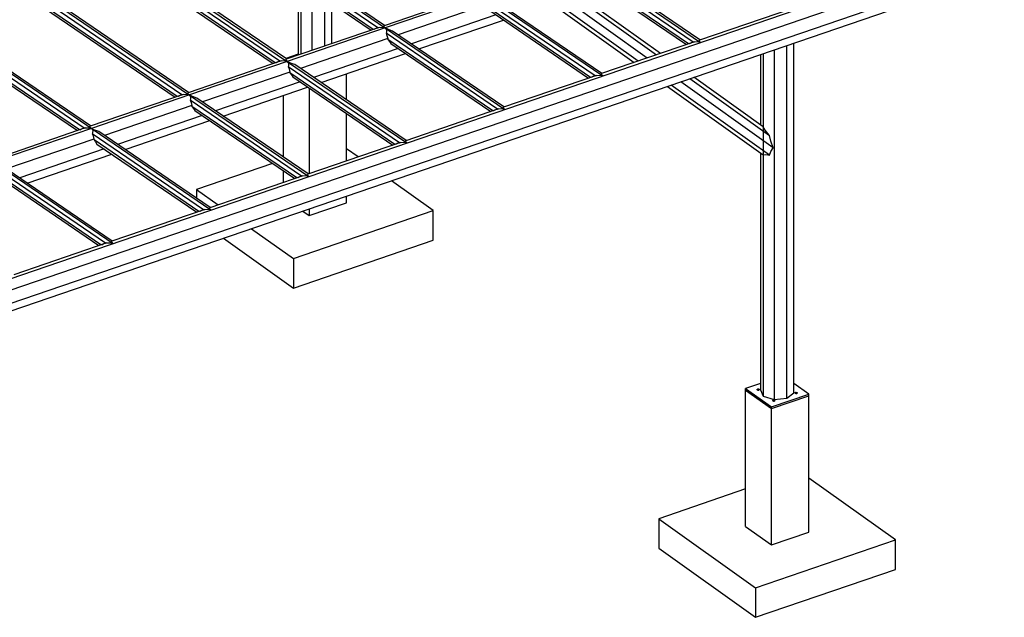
# Model space of a CAD drawing. Extents: x 343828 to 392391, y 90154 to 139469.
# Tile 2 of 27: x 370605 to 379281, y 95046 to 100317. Entities that reach past the tile are written whole.
import ezdxf

# ---------------------------------------------------------------- set-up
doc = ezdxf.new("R2010")
doc.units = 0
doc.header["$LTSCALE"] = 10
doc.header["$MEASUREMENT"] = 0
doc.layers.get('0').update_dxf_attribs({"linetype": 'CONTINUOUS'})
doc.layers.add('SECT-CUT', color=7, linetype='CONTINUOUS')

# ---------------------------------------------------------------- blocks, each defined once
blk = doc.blocks.new('A$C6fcd220c')
at = {"layer": 'SECT-CUT'}
for p, q in [((12165.7, 14179.3), (18345, 9962.4)), ((11302.7, 13883.7), (17482, 9666.8)), ((10439.8, 13588.1), (16619, 9371.2)), ((9576.8, 13292.6), (15756, 9075.7)), ((8713.8, 12997), (14893, 8780.1)), ((15559, 10111.7), (11558.5, 12841.7)), ((15500.8, 10091.8), (11500.3, 12821.8)), ((15459.7, 10076.8), (11515.8, 12768.2)), ((7850.8, 12701.4), (14030.1, 8484.5)), ((11541.8, 12732.1), (15441.7, 10070.6)), ((14637.9, 9796.2), (10637.4, 12526.3)), ((14696, 9816.1), (10695.5, 12546.2)), ((14596.7, 9781.2), (10652.9, 12472.6)), ((10678.8, 12436.5), (14578.8, 9775.1)), ((6987.8, 12405.8), (13167.1, 8189)), ((13833, 9520.5), (9832.5, 12250.6)), ((13774.9, 9500.6), (9774.4, 12230.7)), ((13733.8, 9485.6), (9789.9, 12177)), ((9815.8, 12140.9), (13715.8, 9479.5)), ((12911.9, 9205.1), (8911.4, 11935.1)), ((12970, 9225), (8969.5, 11955)), ((12870.8, 9190.1), (8926.9, 11881.5)), ((8952.8, 11845.4), (12852.8, 9183.9)), ((6386.5, 5866.6), (20810.6, 10806.9)), ((6360.3, 5757), (20958.7, 10756.9)), ((6350.4, 5634.5), (21021, 10659.2)), ((18279.9, 9964.2), (17299, 10633.7)), ((18338.1, 9984.1), (17357.1, 10653.6)), ((6362.7, 5570.9), (20961.1, 10570.8)), ((14799.2, 10509.1), (14799.2, 9850.5)), ((18238.8, 9949.2), (17314.5, 10580)), ((17340.4, 10543.9), (18220.9, 9943.1)), ((14823.5, 10492.5), (14823.5, 9858.9)), ((14920, 10426.6), (14920, 9891.9)), ((15032.2, 9930.4), (15032.2, 10350.1)), ((16374.4, 10390.1), (15556, 10109.7)), ((16428.7, 10385.5), (15565.9, 10089.9)), ((17417, 9668.7), (16436, 10338.1)), ((17475.1, 9688.6), (16494.1, 10358)), ((17875.4, 9824.7), (17150.1, 10343.5)), ((17232.1, 10371.8), (17957.5, 9852.9)), ((17991.5, 9864.5), (17264.8, 10384.3)), ((15094.4, 9951.6), (15094.4, 10307.7)), ((16450.7, 10292.3), (15680.7, 10028.6)), ((17375.8, 9653.6), (16451.5, 10284.4)), ((16477.4, 10248.3), (17357.9, 9647.5)), ((17032.4, 10304.6), (17759, 9784.9)), ((17793.2, 9796.6), (17067.7, 10315.5)), ((19153.6, 10262.5), (18335, 9982.2)), ((16541.8, 10204.4), (15796.9, 9949.3)), ((15863.1, 9904.2), (16607.9, 10159.3)), ((15511.4, 10094.5), (14693, 9814.2)), ((15565.7, 10089.9), (14702.9, 9794.4)), ((15466.9, 10079.2), (15485.9, 10088.9)), ((15470.8, 10080.6), (15488, 10089.3)), ((15485.9, 10088.9), (15500.8, 10091.8)), ((15500, 10090.6), (15498.8, 10091.4)), ((15500.8, 10091.8), (15510.5, 10094.4)), ((15510.5, 10094.4), (15543.4, 10096.8)), ((15543.4, 10096.8), (15565.7, 10089.9)), ((15555, 10100.8), (15556, 10110)), ((15555, 10100.8), (15565.9, 10089.9)), ((15556, 10110), (15559, 10111.7)), ((15565.4, 10090.3), (15565.1, 10090.1)), ((15565.6, 10090.2), (15565.4, 10090.3)), ((15565.7, 10089.9), (15576.7, 10074)), ((15588.3, 10078), (15565.9, 10089.9)), ((15576.7, 10074), (15575.9, 10049.8)), ((15621.4, 10065.4), (15588.3, 10078)), ((15631.1, 10062.4), (15621.4, 10065.4)), ((15587.7, 9996.8), (14817.7, 9733.1)), ((15575.9, 10049.8), (15573, 10042.5)), ((15573, 10042.5), (15580.9, 10024.1)), ((16554, 9373.1), (15573, 10042.5)), ((15580.9, 10024.1), (15587.7, 9996.8)), ((15587.7, 9996.8), (15588.5, 9988.9)), ((15588.5, 9988.9), (15602.2, 9970.8)), ((16512.9, 9358.1), (15588.5, 9988.9)), ((16612.1, 9393), (15631.1, 10062.4)), ((18334, 9973.2), (18335.1, 9982.4)), ((18335.1, 9982.4), (18338.1, 9984.1)), ((15678.8, 9908.9), (14933.9, 9653.7)), ((15602.2, 9970.8), (15614.4, 9952.8)), ((15614.4, 9952.8), (16494.9, 9351.9)), ((18290.7, 9967), (17472, 9686.6)), ((18246, 9951.7), (18265.1, 9961.4)), ((18249.9, 9953), (18267.2, 9961.8)), ((18265.1, 9961.4), (18279.9, 9964.2)), ((18279.1, 9963), (18277.8, 9963.8)), ((18279.9, 9964.2), (18289.7, 9966.9)), ((18289.7, 9966.9), (18322.6, 9969.3)), ((18322.6, 9969.3), (18345, 9962.4)), ((18345, 9962.4), (18334, 9973.2)), ((18992.9, 9896.7), (18992.9, 6811.9)), ((19105.1, 6823.9), (19105.1, 9935.2)), ((19167.3, 6871.6), (19167.3, 9956.4)), ((14799.2, 9859.2), (14688.5, 9821.2)), ((14692, 9805.2), (14693, 9814.4)), ((14692, 9805.2), (14702.9, 9794.4)), ((14693, 9814.4), (14696, 9816.1)), ((15000.1, 9608.6), (15745, 9863.7)), ((18872.1, 9855.3), (18872.1, 9234.6)), ((18896.4, 9863.7), (18896.4, 6842.6)), ((14648.4, 9798.9), (13830, 9518.6)), ((14702.7, 9794.3), (13840, 9498.8)), ((14603.9, 9783.7), (14623, 9793.4)), ((14607.8, 9785), (14625, 9793.8)), ((14623, 9793.4), (14637.9, 9796.2)), ((14637, 9795), (14635.8, 9795.8)), ((14637.9, 9796.2), (14647.5, 9798.8)), ((14647.5, 9798.8), (14680.4, 9801.2)), ((14680.4, 9801.2), (14702.7, 9794.3)), ((14702.4, 9794.7), (14702.1, 9794.5)), ((14702.6, 9794.7), (14702.4, 9794.7)), ((14702.7, 9794.3), (14713.7, 9778.5)), ((14725.4, 9782.4), (14702.9, 9794.4)), ((14712.9, 9754.2), (14710, 9747)), ((14710, 9747), (14717.9, 9728.6)), ((15691, 9077.5), (14710, 9747)), ((14713.7, 9778.5), (14712.9, 9754.2)), ((14717.9, 9728.6), (14724.7, 9701.2)), ((14758.4, 9769.8), (14725.4, 9782.4)), ((14768.1, 9766.9), (14758.4, 9769.8)), ((15749.1, 9097.4), (14768.1, 9766.9)), ((14724.7, 9701.2), (13954.7, 9437.5)), ((14724.7, 9701.2), (14725.5, 9693.3)), ((14725.5, 9693.3), (14739.2, 9675.3)), ((15649.9, 9062.5), (14725.5, 9693.3)), ((14739.2, 9675.3), (14751.5, 9657.2)), ((14751.5, 9657.2), (15631.9, 9056.4)), ((15224.3, 9455.6), (15224.3, 9685.4)), ((17427.7, 9671.4), (16609.1, 9391)), ((17383, 9656.1), (17402.1, 9665.8)), ((17386.9, 9657.5), (17404.2, 9666.2)), ((17402.1, 9665.8), (17417, 9668.7)), ((17416.1, 9667.4), (17414.9, 9668.3)), ((17417, 9668.7), (17426.8, 9671.3)), ((17426.8, 9671.3), (17459.6, 9673.7)), ((17459.6, 9673.7), (17482, 9666.8)), ((17471.1, 9677.6), (17472.1, 9686.9)), ((17482, 9666.8), (17471.1, 9677.6)), ((17472.1, 9686.9), (17475.1, 9688.6)), ((18251.3, 9642.7), (18950.5, 9142.6)), ((18895.6, 9217.8), (18285.3, 9654.4)), ((14815.8, 9613.3), (14070.9, 9358.2)), ((14137.1, 9313), (14882, 9568.1)), ((14895.5, 9558.9), (14895.5, 8804.1)), ((18052.8, 9574.7), (18895.6, 8971.9)), ((18950.5, 8968.8), (18086.9, 9586.4)), ((18983.7, 9032), (18169.2, 9614.6)), ((13785.5, 9503.3), (12967, 9223)), ((13839.8, 9498.7), (12977, 9203.2)), ((13740.9, 9488.1), (13760, 9497.8)), ((13744.8, 9489.4), (13762, 9498.2)), ((13760, 9497.8), (13774.9, 9500.6)), ((13774, 9499.4), (13772.8, 9500.2)), ((13774.9, 9500.6), (13784.5, 9503.3)), ((13784.5, 9503.3), (13817.4, 9505.6)), ((13817.4, 9505.6), (13839.8, 9498.7)), ((13829, 9509.6), (13830, 9518.9)), ((13829, 9509.6), (13840, 9498.8)), ((13830, 9518.9), (13833, 9520.5)), ((13839.4, 9499.1), (13839.1, 9498.9)), ((13839.7, 9499.1), (13839.4, 9499.1)), ((13839.8, 9498.7), (13850.7, 9482.9)), ((13862.4, 9486.9), (13840, 9498.8)), ((13849.9, 9458.7), (13847, 9451.4)), ((13850.7, 9482.9), (13849.9, 9458.7)), ((13895.4, 9474.2), (13862.4, 9486.9)), ((13905.2, 9471.3), (13895.4, 9474.2)), ((14886.1, 8801.9), (13905.2, 9471.3)), ((14667.7, 9494.7), (14667.7, 8951)), ((13861.7, 9405.6), (13091.7, 9141.9)), ((13847, 9451.4), (13854.9, 9433)), ((14828, 8782), (13847, 9451.4)), ((13854.9, 9433), (13861.7, 9405.6)), ((13861.7, 9405.6), (13862.6, 9397.7)), ((13862.6, 9397.7), (13876.2, 9379.7)), ((14786.9, 8766.9), (13862.6, 9397.7)), ((13876.2, 9379.7), (13888.5, 9361.6)), ((16564.7, 9375.8), (15746.1, 9095.5)), ((16524, 9361.9), (16541.2, 9370.6)), ((16539.2, 9370.3), (16554, 9373.1)), ((16553.1, 9371.9), (16551.9, 9372.7)), ((16554, 9373.1), (16563.8, 9375.8)), ((16563.8, 9375.8), (16596.7, 9378.1)), ((16596.7, 9378.1), (16619, 9371.2)), ((16608.1, 9382), (16609.1, 9391.3)), ((16619, 9371.2), (16608.1, 9382)), ((16609.1, 9391.3), (16612.1, 9393)), ((13952.8, 9317.7), (13208, 9062.6)), ((13888.5, 9361.6), (14768.9, 8760.8)), ((15224.3, 8916.7), (15224.3, 9334.5)), ((16520.1, 9360.5), (16539.2, 9370.3)), ((12922.5, 9207.8), (12104.1, 8927.5)), ((12976.8, 9203.2), (12114, 8907.7)), ((12877.9, 9192.5), (12897, 9202.2)), ((12881.8, 9193.9), (12899.1, 9202.6)), ((12897, 9202.2), (12911.9, 9205.1)), ((12911, 9203.8), (12909.8, 9204.7)), ((12911.9, 9205.1), (12921.6, 9207.7)), ((12921.6, 9207.7), (12954.4, 9210.1)), ((12954.4, 9210.1), (12976.8, 9203.2)), ((12966.1, 9214), (12967.1, 9223.3)), ((12966.1, 9214), (12977, 9203.2)), ((12967.1, 9223.3), (12970, 9225)), ((12976.4, 9203.6), (12976.2, 9203.4)), ((12976.7, 9203.5), (12976.4, 9203.6)), ((12976.8, 9203.2), (12987.8, 9187.3)), ((12999.4, 9191.3), (12977, 9203.2)), ((13274.1, 9017.4), (14019, 9272.6)), ((18896.2, 9216.8), (18895.6, 9217.8)), ((18915.2, 9188.3), (18896.2, 9216.8)), ((12987, 9163.1), (12984.1, 9155.8)), ((12984.1, 9155.8), (12991.9, 9137.4)), ((13965, 8486.4), (12984.1, 9155.8)), ((12987.8, 9187.3), (12987, 9163.1)), ((12991.9, 9137.4), (12998.7, 9110.1)), ((13032.5, 9178.7), (12999.4, 9191.3)), ((13042.2, 9175.7), (13032.5, 9178.7)), ((14023.2, 8506.3), (13042.2, 9175.7)), ((18938.2, 9157.5), (18915.2, 9188.3)), ((18950.5, 9142.6), (18938.2, 9157.5)), ((18964.4, 9091.7), (18950.5, 9142.6)), ((12998.7, 9110.1), (12228.8, 8846.3)), ((12998.7, 9110.1), (12999.6, 9102.2)), ((12999.6, 9102.2), (13013.3, 9084.1)), ((13923.9, 8471.4), (12999.6, 9102.2)), ((13013.3, 9084.1), (13025.5, 9066.1)), ((13025.5, 9066.1), (13906, 8465.2)), ((15701.7, 9080.3), (14883.1, 8799.9)), ((15326.1, 8951.6), (15224.3, 9024.2)), ((15657.1, 9065), (15676.2, 9074.7)), ((15661, 9066.3), (15678.2, 9075.1)), ((15676.2, 9074.7), (15691, 9077.5)), ((15690.1, 9076.3), (15688.9, 9077.1)), ((15691, 9077.5), (15700.8, 9080.2)), ((15700.8, 9080.2), (15733.7, 9082.6)), ((15733.7, 9082.6), (15756, 9075.7)), ((15745.1, 9086.5), (15746.1, 9095.7)), ((15756, 9075.7), (15745.1, 9086.5)), ((15746.1, 9095.7), (15749.1, 9097.4)), ((18983.7, 9032), (18964.4, 9091.7)), ((18964.4, 8999.8), (18983.7, 9032)), ((13089.8, 9022.2), (12345, 8767)), ((12411.1, 8721.9), (13156, 8977)), ((18872.1, 8988.7), (18872.1, 6898.1)), ((18895.6, 8971.9), (18896.2, 8972.1)), ((18896.2, 8972.1), (18915.2, 8973.4)), ((18915.2, 8973.4), (18938.2, 8971.3)), ((18938.2, 8971.3), (18950.5, 8968.8)), ((18950.5, 8968.8), (18964.4, 8999.8)), ((13102.1, 8190.8), (12121.1, 8860.3)), ((13160.2, 8210.7), (12179.2, 8880.2)), ((14572.3, 8895), (13902.3, 8665.6)), ((13060.9, 8175.8), (12136.6, 8806.6)), ((12162.5, 8770.5), (13043, 8169.6)), ((14838.7, 8784.7), (14020.1, 8504.3)), ((14667.7, 8829.9), (14667.7, 8726.1)), ((14794.1, 8769.4), (14813.2, 8779.1)), ((14798, 8770.7), (14815.2, 8779.5)), ((14813.2, 8779.1), (14828, 8782)), ((14827.1, 8780.7), (14825.9, 8781.6)), ((14828, 8782), (14837.8, 8784.6)), ((14837.8, 8784.6), (14870.7, 8787)), ((14870.7, 8787), (14893, 8780.1)), ((14882.1, 8790.9), (14883.1, 8800.1)), ((14893, 8780.1), (14882.1, 8790.9)), ((14883.1, 8800.1), (14886.1, 8801.9)), ((15989.6, 8478.6), (15620.6, 8741.7)), ((13902.3, 8665.6), (14093.3, 8529.4)), ((13902.3, 8665.6), (13902.3, 8588.8)), ((15224.3, 8547.1), (15224.3, 8606)), ((14019.1, 8495.3), (14020.2, 8504.6)), ((14020.2, 8504.6), (14023.2, 8506.3)), ((14895.5, 8434.5), (15224.3, 8547.1)), ((13975.8, 8489.1), (13157.1, 8208.8)), ((13902.3, 8467.7), (13902.3, 8464)), ((13931.1, 8473.8), (13950.2, 8483.5)), ((13935, 8475.2), (13952.3, 8483.9)), ((13950.2, 8483.5), (13965, 8486.4)), ((13964.2, 8485.2), (13962.9, 8486)), ((13965, 8486.4), (13974.8, 8489.1)), ((13974.8, 8489.1), (14007.7, 8491.4)), ((14007.7, 8491.4), (14030.1, 8484.5)), ((14030.1, 8484.5), (14019.1, 8495.3)), ((14756.8, 8056.4), (15989.6, 8478.6)), ((14839.8, 8474.3), (14895.5, 8434.5)), ((14895.5, 8493.4), (14895.5, 8434.5)), ((15989.6, 8217.8), (15989.6, 8478.6)), ((14387.7, 8319.5), (14756.8, 8056.4)), ((13112.8, 8193.6), (12294.2, 7913.2)), ((13068.1, 8178.3), (13087.2, 8188)), ((13072.1, 8179.6), (13089.3, 8188.4)), ((13087.2, 8188), (13102.1, 8190.8)), ((13101.2, 8189.6), (13100, 8190.4)), ((13102.1, 8190.8), (13111.9, 8193.5)), ((13111.9, 8193.5), (13144.7, 8195.8)), ((13144.7, 8195.8), (13167.1, 8189)), ((13156.2, 8199.8), (13157.2, 8209)), ((13167.1, 8189), (13156.2, 8199.8)), ((13157.2, 8209), (13160.2, 8210.7)), ((14140.6, 8234.8), (14756.8, 7795.5)), ((14756.8, 7795.5), (15989.6, 8217.8)), ((14756.8, 8056.4), (14756.8, 7795.5)), ((18872.1, 6955.3), (18740.7, 6910.3)), ((19297.3, 6860.4), (19167.3, 6953.1)), ((18740.7, 6910.3), (18968.5, 6747.8)), ((18740.7, 5693.1), (18740.7, 6910.3)), ((18740.7, 6896.4), (18968.5, 6733.9)), ((18841.7, 6901.2), (18846, 6904.6)), ((18843.4, 6897.3), (18841.7, 6901.2)), ((18846.6, 6904.2), (18842.6, 6901.1)), ((18842.6, 6901.1), (18844.2, 6897.6)), ((18850.1, 6895.2), (18843.4, 6897.3)), ((18844.2, 6897.6), (18850.3, 6895.7)), ((18846, 6904.6), (18853.9, 6905.4)), ((18853.7, 6904.9), (18846.6, 6904.2)), ((18858, 6896), (18850.1, 6895.2)), ((18850.3, 6895.7), (18857.4, 6896.4)), ((18859.8, 6903), (18853.7, 6904.9)), ((18853.9, 6905.4), (18860.6, 6903.2)), ((18857.4, 6896.4), (18861.4, 6899.5)), ((18862.3, 6899.4), (18858, 6896)), ((18861.4, 6899.5), (18859.8, 6903)), ((18860.6, 6903.2), (18862.3, 6899.4)), ((18872.1, 6898.1), (18896.4, 6842.6)), ((18968.5, 6747.8), (19297.3, 6860.4)), ((19105.1, 6823.9), (19167.3, 6871.6)), ((19175.6, 6871.3), (19180, 6874.6)), ((19177.3, 6867.4), (19175.6, 6871.3)), ((19180.5, 6874.2), (19176.6, 6871.2)), ((19176.6, 6871.2), (19178.1, 6867.7)), ((19184.1, 6865.3), (19177.3, 6867.4)), ((19178.1, 6867.7), (19184.3, 6865.7)), ((19180, 6874.6), (19187.8, 6875.5)), ((19187.7, 6875), (19180.5, 6874.2)), ((19192, 6866.1), (19184.1, 6865.3)), ((19184.3, 6865.7), (19191.4, 6866.5)), ((19193.8, 6873.1), (19187.7, 6875)), ((19187.8, 6875.5), (19194.6, 6873.3)), ((19191.4, 6866.5), (19195.3, 6869.5)), ((19196.3, 6869.5), (19192, 6866.1)), ((19195.3, 6869.5), (19193.8, 6873.1)), ((19194.6, 6873.3), (19196.3, 6869.5)), ((19297.3, 5643.3), (19297.3, 6860.4)), ((18896.4, 6842.6), (18992.9, 6811.9)), ((18968.5, 6733.9), (19297.3, 6846.5)), ((18978.4, 6803.7), (18982.7, 6807.1)), ((18980.1, 6799.9), (18978.4, 6803.7)), ((18983.3, 6806.7), (18979.3, 6803.7)), ((18979.3, 6803.7), (18980.9, 6800.1)), ((18986.8, 6797.7), (18980.1, 6799.9)), ((18980.9, 6800.1), (18987, 6798.2)), ((18982.7, 6807.1), (18990.6, 6807.9)), ((18990.4, 6807.5), (18983.3, 6806.7)), ((18994.7, 6798.6), (18986.8, 6797.7)), ((18987, 6798.2), (18994.1, 6799)), ((18996.5, 6805.5), (18990.4, 6807.5)), ((18990.6, 6807.9), (18997.3, 6805.8)), ((18992.9, 6811.9), (19105.1, 6823.9)), ((18994.1, 6799), (18998.1, 6802)), ((18999.1, 6801.9), (18994.7, 6798.6)), ((18998.1, 6802), (18996.5, 6805.5)), ((18997.3, 6805.8), (18999.1, 6801.9)), ((18968.5, 5530.7), (18968.5, 6747.8)), ((20062.6, 5574.7), (19297.3, 6120.4)), ((18740.7, 6023.8), (17975.3, 5761.7)), ((17975.3, 5761.7), (18829.8, 5152.5)), ((17975.3, 5761.7), (17975.3, 5500.9)), ((18740.7, 5693.1), (18968.5, 5530.7)), ((18968.5, 5530.7), (19297.3, 5643.3)), ((18829.8, 5152.5), (20062.6, 5574.7)), ((20062.6, 5313.9), (20062.6, 5574.7)), ((17975.3, 5500.9), (18829.8, 4891.7)), ((18829.8, 4891.7), (20062.6, 5313.9)), ((18829.8, 5152.5), (18829.8, 4891.7))]:
    blk.add_line(p, q, dxfattribs=at)

msp = doc.modelspace()

# ---------------------------------------------------------------- block references
msp.add_blockref('A$C6fcd220c', (358260.4, 90154.4))

doc.saveas('drawing.dxf')
